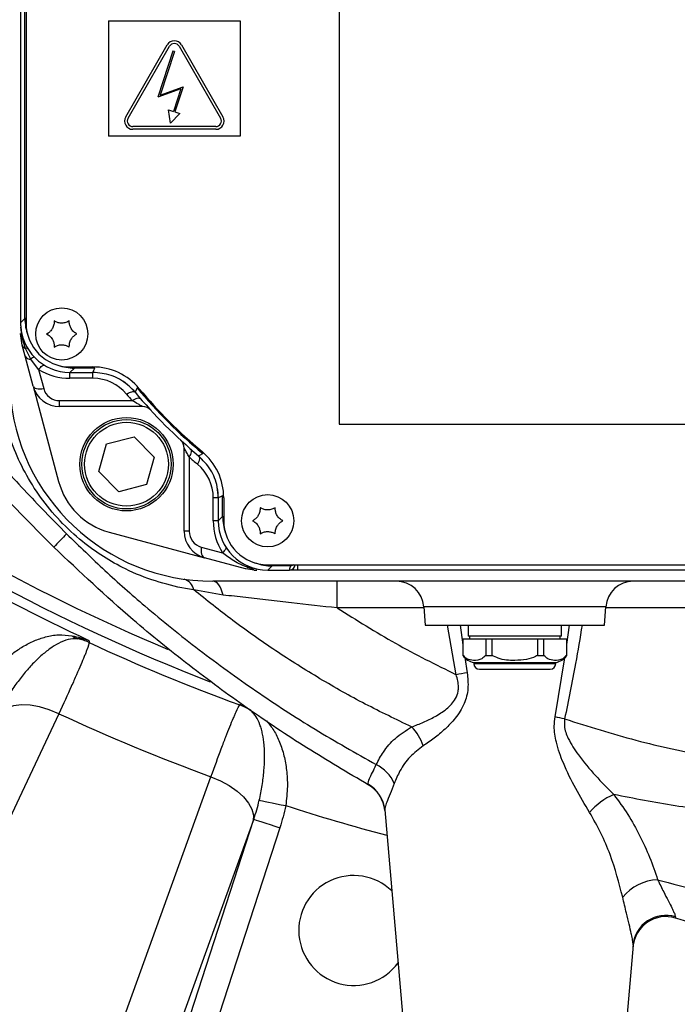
# Model space of a CAD drawing. Extents: x 0 to 16820, y 0 to 11880.
# Tile 16 of 78: x 7631 to 7751, y 6125 to 6304. Entities that reach past the tile are written whole.
import ezdxf

# ---------------------------------------------------------------- set-up
doc = ezdxf.new("R2010")
doc.units = 0
doc.header["$LTSCALE"] = 20
doc.layers.get('0').update_dxf_attribs({"linetype": 'CONTINUOUS'})
doc.styles.add('SLDTEXTSTYLE0', font='TXT', dxfattribs={"width": 0.605})
doc.dimstyles.new('SLDDIMSTYLE1', dxfattribs={"dimtxt": 100, "dimasz": 100, "dimexe": 0, "dimexo": 0.0625, "dimgap": 25, "dimtad": 1, "dimdec": 4, "dimlfac": 20, "dimzin": 12, "dimtxsty": 'SLDTEXTSTYLE0', "dimsah": 1, "dimcen": 0.09, "dimadec": 1, "dimazin": 3, "dimtfac": 1, "dimtofl": 0, "dimtmove": 0, "dimatfit": 3, "dimtolj": 1, "dimtzin": 12})

# ---------------------------------------------------------------- blocks, each defined once
blk = doc.blocks.new('_D_3')
at = {"color": 7, "linetype": 'CONTINUOUS'}
for p, q in [((7831.16, 6507.87), (11819.08, 6507.87)), ((4317.75, 5895.41), (3824.45, 5808.43))]:
    blk.add_line(p, q, dxfattribs=at)
blk.add_arc((7791.16, 6507.87), 3997.91, 190, 0, dxfattribs=at)
for points in [[(11789.08, 6507.87), (11772.83, 6408.07), (11802.82, 6407.69)], [(3853.99, 5813.64), (3857.85, 5712.6), (3887.32, 5718.17)]]:
    blk.add_solid(points, dxfattribs=at)
at = {"color": 7, "linetype": 'CONTINUOUS', "insert": (7986.83, 2641.21), "char_height": 100, "attachment_point": 1, "rotation": 5, "style": 'SLDTEXTSTYLE0'}
blk.add_mtext('170°', dxfattribs=at)

msp = doc.modelspace()

# ---------------------------------------------------------------- linework, layer by layer
at = {"color": 7, "linetype": 'CONTINUOUS'}
for p, q in [((7631.1647271, 6338.6970109), (7631.1647271, 6248.6942804)), ((7632.1647291, 6338.69564), (7632.1647291, 6248.6956513)), ((7689.1647254, 6336.2660951), (7689.1647254, 6230.2661038)), ((7647.1647297, 6303.6956436), (7671.1647262, 6303.6956436)), ((7647.1647297, 6303.6956436), (7647.1647297, 6282.6956308)), ((7671.1647262, 6303.6956436), (7671.1647262, 6282.6956308)), ((7650.3034358, 6286.1935443), (7657.8655069, 6299.2914266)), ((7650.7364486, 6285.9435326), (7658.2985197, 6299.0414298)), ((7660.0305711, 6299.0414298), (7667.5926496, 6285.9435326)), ((7660.4635839, 6299.2914266), (7668.0256625, 6286.1935443)), ((7658.9001839, 6298.1663144), (7656.1394756, 6289.779777)), ((7659.1851388, 6298.0725116), (7656.577078, 6290.1496834)), ((7659.1851388, 6298.0725116), (7658.9001839, 6298.1663144)), ((7656.577078, 6290.1496834), (7660.7727979, 6291.6585303)), ((7660.7727979, 6291.6585303), (7659.2769747, 6287.1144957)), ((7660.3351955, 6291.2886238), (7656.1394756, 6289.779777)), ((7660.3351955, 6291.2886238), (7658.9918708, 6287.2078514)), ((7658.1203763, 6287.4932385), (7658.9918708, 6287.2078514)), ((7658.451957, 6285.0770301), (7658.1203763, 6287.4932385)), ((7658.451957, 6285.0770301), (7660.1484691, 6286.8291235)), ((7659.2769747, 6287.1144957), (7660.1484691, 6286.8291235)), ((7671.1647262, 6282.6956308), (7647.1647297, 6282.6956308)), ((7666.7266239, 6284.443537), (7651.6024743, 6284.443537)), ((7666.7266239, 6283.9435435), (7651.6024743, 6283.9435435)), ((7631.1647271, 6248.3032143), (7631.1889713, 6247.9088402)), ((7631.1889713, 6247.9088402), (7631.2629406, 6247.3696864)), ((7631.437314, 6244.6782983), (7631.1647271, 6246.7488444)), ((7631.9861983, 6242.6298654), (7631.437314, 6244.6782983)), ((7633.4435766, 6237.1908522), (7631.9861983, 6242.6298654)), ((7640.1633595, 6239.695648), (7644.3279509, 6239.695648)), ((7640.1647304, 6240.6956351), (7644.3272357, 6240.6956351)), ((7633.4435766, 6237.1908522), (7638.0977904, 6219.8210752)), ((7653.3869182, 6233.4849632), (7638.2732068, 6233.4849632)), ((7689.1647254, 6230.2661038), (7769.1647236, 6230.2661038)), ((7646.8073701, 6226.6865468), (7651.8363779, 6227.9938555)), ((7651.8363779, 6227.9938555), (7655.4830496, 6224.2922879)), ((7645.425034, 6221.6776407), (7646.8073701, 6226.6865468)), ((7660.9540408, 6210.8041144), (7660.9540408, 6225.9178257)), ((7655.4830496, 6224.2922879), (7654.1007136, 6219.2833817)), ((7649.0717058, 6217.9760433), (7645.425034, 6221.6776407)), ((7654.1007136, 6219.2833817), (7649.0717058, 6217.9760433)), ((7667.1647255, 6216.8588734), (7667.1647255, 6212.6942671)), ((7668.1647201, 6216.8581581), (7668.1647201, 6212.695638)), ((7647.2901826, 6210.6286979), (7664.6599446, 6205.974499)), ((7672.1473907, 6203.9682365), (7664.6599446, 6205.974499)), ((7673.5082095, 6203.8617528), (7673.6993094, 6203.7124729)), ((7676.1647214, 6204.6956516), (7766.1647231, 6204.6956516)), ((7681.1472674, 6204.6956516), (7681.1469694, 6204.6783364)), ((7681.6647251, 6203.6956346), (7681.6647251, 6204.6956516)), ((7673.6993094, 6203.7124729), (7674.2179443, 6203.6956346)), ((7676.1633505, 6203.6956346), (7680.1471164, 6203.6956346)), ((7681.6647251, 6203.6956346), (7680.1471164, 6203.6956346)), ((7760.6647232, 6203.6956346), (7681.6647251, 6203.6956346)), ((7776.1647238, 6201.6956306), (7666.1647235, 6201.6956306)), ((7704.5809229, 6197.0444119), (7704.8150872, 6193.6956442)), ((7737.5143592, 6193.6956442), (7737.7485273, 6197.0444119)), ((7704.8150872, 6193.6956442), (7737.5143592, 6193.6956442)), ((7712.6647209, 6193.6956442), (7712.6647209, 6191.6956401)), ((7729.6647218, 6191.6956401), (7729.6647218, 6193.6956442)), ((7729.6647218, 6191.6956401), (7712.6647209, 6191.6956401)), ((7712.9147251, 6191.6956401), (7712.9147251, 6191.1956466)), ((7729.414725, 6191.1956466), (7729.414725, 6191.6956401)), ((7711.7147272, 6191.1956466), (7711.7147272, 6188.1956256)), ((7711.7147272, 6191.1956466), (7711.7387776, 6191.1956466)), ((7711.7387776, 6188.1956256), (7711.7387776, 6191.1956466)), ((7711.7387776, 6191.1956466), (7715.8682396, 6191.1956466)), ((7715.8682396, 6191.1956466), (7715.8682396, 6188.1956256)), ((7715.8682396, 6191.1956466), (7717.0352538, 6191.1956466)), ((7717.0352538, 6188.1956256), (7717.0352538, 6191.1956466)), ((7717.0352538, 6191.1956466), (7725.2941926, 6191.1956466)), ((7725.2941926, 6191.1956466), (7725.2941926, 6188.1956256)), ((7725.2941926, 6191.1956466), (7726.4612068, 6191.1956466)), ((7726.4612068, 6188.1956256), (7726.4612068, 6191.1956466)), ((7726.4612068, 6191.1956466), (7730.5906725, 6191.1956466)), ((7730.5906725, 6191.1956466), (7730.5906725, 6188.1956256)), ((7730.5906725, 6191.1956466), (7730.614723, 6191.1956466)), ((7730.614723, 6188.1956256), (7730.614723, 6191.1956466)), ((7711.7147272, 6188.1956256), (7711.7387776, 6188.1956256)), ((7715.8682396, 6188.1956256), (7717.0352538, 6188.1956256)), ((7725.2941926, 6188.1956256), (7726.4612068, 6188.1956256)), ((7730.5906725, 6188.1956256), (7730.614723, 6188.1956256)), ((7713.7147238, 6186.8956483), (7713.7147238, 6186.6956449)), ((7713.7147238, 6186.8956483), (7721.1647232, 6186.8956483)), ((7721.1647232, 6186.8956483), (7728.6147227, 6186.8956483)), ((7728.6147227, 6186.6956449), (7728.6147227, 6186.8956483)), ((7714.7147258, 6185.695628), (7721.1647232, 6185.695628)), ((7721.1647232, 6185.695628), (7727.6147206, 6185.695628)), ((7697.4731063, 6160.0670314), (7700.7272814, 6122.8716469)), ((7742.7044747, 6135.4710555), (7741.602165, 6122.8716469))]:
    msp.add_line(p, q, dxfattribs=at)
at = {"color": 8, "linetype": 'CONTINUOUS'}
for p, q in [((7631.9590782, 6249.4886315), (7631.9590782, 6337.9026449)), ((7631.1647271, 6248.6942804), (7631.9590782, 6249.4886315)), ((7632.1647291, 6249.4886315), (7631.9590782, 6249.4886315)), ((7631.4463143, 6245.9849811), (7631.1889713, 6247.9088402)), ((7632.078064, 6244.0710163), (7631.4463143, 6245.9849811)), ((7633.0553417, 6242.1319282), (7632.078064, 6244.0710163)), ((7634.4511782, 6240.2268744), (7633.0553417, 6242.1319282)), ((7634.4511782, 6240.2268744), (7635.3754227, 6236.7775238)), ((7640.9577106, 6240.4899991), (7640.1633595, 6239.695648)), ((7640.1647304, 6238.6266089), (7640.1647304, 6239.695648)), ((7640.9577106, 6240.6956351), (7640.9577106, 6240.4899991)), ((7644.7010313, 6240.4899991), (7640.9577106, 6240.4899991)), ((7644.3272357, 6238.6266089), (7644.3272357, 6239.695648)), ((7644.7010313, 6240.4899991), (7644.7010313, 6240.6892872)), ((7644.3272357, 6238.6266089), (7640.1647304, 6238.6266089)), ((7638.2732068, 6234.5539725), (7651.4849042, 6234.5539725)), ((7638.2732068, 6233.4849632), (7638.2732068, 6234.5539725)), ((7661.8580048, 6224.3017948), (7661.8580048, 6210.8041144)), ((7666.2607689, 6212.695638), (7666.2607689, 6216.8581581)), ((7667.1647255, 6216.8581581), (7666.2607689, 6216.8581581)), ((7667.9590841, 6217.2319389), (7668.1583722, 6217.2319389)), ((7667.9590841, 6213.4886182), (7667.9590841, 6217.2319389)), ((7667.1647255, 6212.6942671), (7667.9590841, 6213.4886182)), ((7667.9590841, 6213.4886182), (7668.1647201, 6213.4886182)), ((7667.1647255, 6212.695638), (7666.2607689, 6212.695638)), ((7661.8580048, 6210.8041144), (7660.9540408, 6210.8041144)), ((7664.0815412, 6207.9063452), (7667.926227, 6206.8761683)), ((7676.9577091, 6204.4899857), (7676.1633505, 6203.6956346)), ((7676.9577091, 6204.4899857), (7676.9577091, 6204.6956516)), ((7680.311871, 6204.4899857), (7676.9577091, 6204.4899857)), ((7680.311871, 6204.4899857), (7680.311871, 6204.6956516)), ((7680.1471164, 6203.6956346), (7680.1477273, 6203.7306822)), ((7668.0521791, 6199.178735), (7662.6876121, 6200.1414693)), ((7704.5961593, 6196.8264377), (7688.8475169, 6196.8264377)), ((7737.7485273, 6197.0444119), (7704.5809229, 6197.0444119)), ((7776.1647238, 6196.8264377), (7737.7332834, 6196.8264377)), ((7710.4865287, 6184.6773422), (7708.9159687, 6193.6956442)), ((7711.1981859, 6193.6956442), (7711.7147272, 6190.1157594)), ((7730.614723, 6190.149585), (7731.1288615, 6193.6956442)), ((7712.0652248, 6187.8135896), (7712.4902208, 6185.0433445)), ((7728.4946119, 6176.9985354), (7730.247469, 6187.7513922)), ((7713.7147238, 6186.6956449), (7721.1647232, 6186.6956449)), ((7721.1647232, 6186.6956449), (7728.6147227, 6186.6956449)), ((7694.4781666, 6164.642582), (7694.447731, 6164.7383964)), ((7673.5164051, 6158.073107), (7653.7581955, 6103.3800042)), ((7656.1536168, 6104.6014524), (7673.6257349, 6158.375094)), ((7678.3744966, 6156.8321085), (7660.9023784, 6103.0584967)), ((7750.4063596, 6140.6113005), (7750.4288008, 6140.3807199))]:
    msp.add_line(p, q, dxfattribs=at)
at = {"color": 8, "linetype": 'CONTINUOUS', "flags": 128}
for points in [[(7634.4511782, 6240.2268744), (7634.6150165, 6240.4282189), (7634.7754126, 6240.6057215), (7634.928969, 6240.755657), (7635.0724821, 6240.8748663), (7635.202912, 6240.9608162), (7635.3175317, 6241.0117483), (7635.4138975, 6241.0265601), (7635.4777639, 6241.0115397)], [(7644.3279509, 6239.695648), (7644.5166146, 6240.0978303), (7644.7010313, 6240.4899991)], [(7633.4435766, 6237.1908522), (7633.5174863, 6237.0416022), (7633.6522673, 6236.914227), (7633.8434939, 6236.8128395), (7634.0849225, 6236.7408073), (7634.3686258, 6236.7004848), (7634.6853201, 6236.6931832), (7635.0246345, 6236.719141), (7635.3754227, 6236.7775238)], [(7650.4742329, 6235.7466317), (7650.7283871, 6235.9007693), (7650.9761636, 6236.0276974), (7651.2113486, 6236.1242271), (7651.4280562, 6236.1879444), (7651.6208326, 6236.2172103), (7651.7848496, 6236.2113691), (7651.9159948, 6236.1704803), (7652.0109748, 6236.0956467)], [(7652.4075692, 6236.8616557), (7652.2371744, 6236.5336216), (7652.0105724, 6236.0961235)], [(7652.4075692, 6236.8616557), (7652.4161075, 6236.8687189), (7652.438802, 6236.8874944), (7652.4748181, 6236.9172371), (7652.52277, 6236.956904), (7652.561677, 6236.9890607)], [(7651.4849042, 6234.5539725), (7651.7346774, 6234.7110904), (7651.9782518, 6234.8412073), (7652.2095774, 6234.9410451), (7652.4229025, 6235.0081599), (7652.612937, 6235.0408829), (7652.7749573, 6235.0384093), (7652.904955, 6235.0007689), (7652.9996817, 6234.9289155)], [(7662.07507, 6225.8103586), (7662.1603494, 6225.7061994), (7662.2140979, 6225.5703605), (7662.2350787, 6225.4059112), (7662.2228299, 6225.2165473), (7662.1776198, 6225.0065601), (7662.1004616, 6224.7806585), (7661.9931285, 6224.5439685), (7661.8580048, 6224.3017948)], [(7663.5647242, 6224.5418823), (7663.6543696, 6224.4373954), (7663.7126331, 6224.3000365), (7663.7381439, 6224.1330242), (7663.7303506, 6223.9401138), (7663.6894022, 6223.7258053), (7663.6162524, 6223.4949565), (7663.512585, 6223.2529021), (7663.3807694, 6223.0051554)], [(7663.5652159, 6224.5414949), (7663.9016544, 6224.7156895), (7664.3307482, 6224.9384916)], [(7664.3307482, 6224.9384916), (7664.3378113, 6224.9470151), (7664.3565719, 6224.9697244), (7664.3863295, 6225.0057257), (7664.4259815, 6225.0536776), (7664.4581382, 6225.0925994)], [(7667.9590841, 6217.2319389), (7667.5669153, 6217.0475221), (7667.1647255, 6216.8588734)], [(7664.0815412, 6207.9063452), (7664.0339916, 6207.5597143), (7664.0228008, 6207.2241104), (7664.0483265, 6206.9102025), (7664.109764, 6206.6279745), (7664.2051612, 6206.3863969), (7664.3314784, 6206.1931289), (7664.4846921, 6206.0543692), (7664.6599446, 6205.974499)], [(7668.5359304, 6207.91919), (7668.5586696, 6207.8491843), (7668.5580959, 6207.7461875), (7668.5256709, 6207.627157), (7668.4619834, 6207.4942982), (7668.3682029, 6207.3500252), (7668.246073, 6207.1969903), (7668.0978362, 6207.0380843), (7667.926227, 6206.8761683)], [(7668.0521791, 6199.178735), (7667.8944279, 6199.7259057), (7667.7068596, 6200.2208329), (7667.492715, 6200.6549633), (7667.2556748, 6201.0208762), (7666.9998293, 6201.3122237), (7666.7295893, 6201.523999), (7666.4496114, 6201.6525364), (7666.1647235, 6201.6956306)], [(7688.8475169, 6196.8264377), (7688.8475169, 6197.7830923), (7688.8475169, 6198.6993051), (7688.8475095, 6199.5411015), (7688.8475095, 6200.2771294), (7688.8475095, 6200.8800304), (7688.8475095, 6201.3274527), (7688.847502, 6201.6027367), (7688.847502, 6201.6956306)], [(7643.6195944, 6190.9104681), (7643.6285947, 6190.7739139), (7643.6440771, 6190.5392504)], [(7638.1234204, 6177.5852239), (7636.3883142, 6178.2936848), (7634.6362059, 6178.8079536), (7632.9290693, 6179.1099108), (7631.3272541, 6179.1888273), (7629.8874144, 6179.0419317), (7628.6604677, 6178.6744094), (7627.6898061, 6178.0992544), (7627.0097469, 6177.3368216)], [(7671.0896914, 6179.1709161), (7671.2665682, 6179.3258882), (7671.3694905, 6179.41607)], [(7638.1234204, 6177.5852239), (7630.904374, 6162.1977485), (7606.9735413, 6111.1903882)], [(7640.9115617, 6097.1328116), (7646.6872518, 6113.1180919), (7665.8335005, 6166.1073363)], [(7665.8335005, 6166.1073363), (7667.5613572, 6165.3813815), (7669.1639398, 6164.5061171), (7670.5845793, 6163.5124779), (7671.7730363, 6162.4356306), (7672.6872821, 6161.3136328), (7673.2949887, 6160.1861811), (7673.5746537, 6159.0931213), (7673.5164051, 6158.073107)], [(7674.6280913, 6161.8210173), (7674.8515715, 6161.7758966), (7675.2140422, 6161.7027021), (7675.7045587, 6161.6036392), (7676.3082941, 6161.4817477), (7677.0070021, 6161.3406635), (7677.7795752, 6161.1846483), (7678.6026632, 6161.0184408), (7679.451396, 6160.8470774)], [(7673.6257349, 6158.375094), (7673.7579678, 6158.332119), (7674.0560208, 6158.2352913), (7674.5091801, 6158.088038), (7675.1011808, 6157.8956938), (7675.8107443, 6157.665143), (7676.6123896, 6157.4046707), (7677.4773349, 6157.1236348), (7678.3744966, 6156.8321085)]]:
    msp.add_lwpolyline(points, dxfattribs=at)
at = {"color": 7, "linetype": 'CONTINUOUS'}
for centre, radius in [((7638.6647235, 6246.6956374), 4.75), ((7650.4540454, 6222.9849593), 8.5), ((7650.4540454, 6222.9849593), 8.135), ((7676.1647235, 6212.6956374), 4.75)]:
    msp.add_circle(centre, radius, dxfattribs=at)
at = {"color": 8, "linetype": 'CONTINUOUS'}
msp.add_circle((7650.4540454, 6222.9849593), 7.635, dxfattribs=at)
at = {"color": 7, "linetype": 'CONTINUOUS'}
for centre, radius, start, end in [((7791.1647235, 6507.8716374), 3487, 190, 170), ((7791.1647235, 6507.8716374), 1348, 190, 170), ((7659.164551, 6298.54143), 1.5, 30, 150), ((7659.164551, 6298.54143), 1, 30, 150), ((7651.6024791, 6285.4435373), 1.5, 150, 270), ((7651.6024791, 6285.4435373), 1, 150, 270), ((7666.7266229, 6285.4435373), 1.5, 270, 30), ((7666.7266229, 6285.4435373), 1, 270, 30), ((7640.1647235, 6248.6956374), 8, 180, 270), ((7644.3272327, 6229.6956374), 11, 39.7918195, 90), ((7644.3272327, 6229.6956374), 10, 39.791819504, 56.772624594), ((7666.1647235, 6238.6956374), 37, 183.5, 270), ((7638.2731998, 6238.4849593), 5, 195, 270), ((7721.1647235, 6293.6956374), 90, 219.791410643, 230.208589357), ((7721.1647235, 6293.6956374), 89, 219.7918195, 230.2081805), ((7653.3869135, 6231.4849593), 2, 42.547641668, 90), ((7658.9540454, 6225.9178274), 2, 360, 47.452358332), ((7657.1647235, 6216.8581465), 11, 0, 50.2081805), ((7650.6548234, 6223.1857373), 13, 195, 255), ((7657.1647235, 6216.8581465), 10, 359.999999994, 10.588210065), ((7676.1647235, 6212.6956374), 8, 180, 270), ((7665.9540454, 6210.8041137), 5, 180, 255), ((7699.5930995, 6196.6956374), 5, 4, 90), ((7742.7363475, 6196.6956374), 5, 90, 176), ((7714.2149271, 6189.8536429), 3, 213.55027599, 260.401988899), ((7728.1145199, 6189.8536429), 3, 279.598011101, 326.44972401), ((7714.7147235, 6186.6956374), 1, 180, 270), ((7727.6147235, 6186.6956374), 1, 270, 0), ((7691.5058731, 6159.4305235), 6, 5, 60.305054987), ((7691.8249112, 6138.1341919), 10, 46.076988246, 323.923011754), ((7748.6554518, 6134.6487744), 6, 72.808979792, 175)]:
    msp.add_arc(centre, radius, start, end, dxfattribs=at)
at = {"color": 8, "linetype": 'CONTINUOUS'}
for centre, radius, start, end in [((7791.1647235, 6507.8716374), 345.2830534, 219.773469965, 247.32501731), ((7791.1647235, 6507.8716374), 347.8864393, 219.619650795, 248.858234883), ((7632.3885423, 6246.7661531), 1.2239376, 180.810292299, 219.661075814), ((7631.4052398, 6245.7389132), 0.2494725, 29.85163955, 80.523359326), ((7632.3413312, 6244.9904647), 0.9563969, 199.050320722, 254.021902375), ((7632.2188278, 6243.6653115), 0.4294309, 51.848510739, 109.134794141), ((7632.8870173, 6243.1672829), 1.0489483, 210.819780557, 279.234159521), ((7634.0500607, 6241.194617), 1.3667546, 107.554580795, 136.701967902), ((7640.1647235, 6249.6266181), 11, 238.707071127, 270), ((7644.3272327, 6230.6266181), 8, 39.7918195, 90), ((7638.2731998, 6237.5539786), 3, 195, 270), ((7721.1647235, 6293.6956374), 89.2056422, 219.57679247, 230.42320753), ((7721.1647235, 6294.6266181), 92, 219.7918195, 220.765409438), ((7722.2607665, 6293.6956374), 92, 228.962580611, 230.2081805), ((7658.2607665, 6216.8581465), 8, 0, 50.2081805), ((7791.1647235, 6507.8716374), 349.6197189, 234.961933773, 245.038066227), ((7677.2607665, 6212.6956374), 11, 180, 211.940861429), ((7686.6664442, 6163.5343951), 66.4089764, 135.197925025, 138.114888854), ((7664.8580024, 6210.8041137), 3, 180, 255), ((7682.1474208, 6203.6957897), 2, 156.602819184, 179), ((7680.1477885, 6204.7306202), 0.9999381, 269.996490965, 358.995244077), ((7660.2587891, 6199.692911), 2.4698958, 10.463562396, 73.884126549), ((7642.4643914, 6194.2456224), 3.1478367, 231.8658008, 252.895662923), ((7639.456532, 6181.4288571), 10.0267044, 65.314368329, 78.015353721), ((7791.1647235, 6507.8716374), 349.9459683, 245.067349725, 249.932650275), ((7751.1216079, 5967.8868676), 220.5659074, 100.087194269, 100.616301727), ((7667.6086965, 6169.7681217), 10.0264584, 56.983653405, 69.685016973), ((7791.1647235, 6507.8716374), 364.0202733, 245.138910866, 249.861089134), ((7683.1984041, 5957.2811153), 224.3378951, 77.897057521, 78.351289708), ((7696.0592334, 6168.9269299), 8.8903507, 18.380905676, 44.660560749), ((7692.9295234, 6162.2109671), 6.8054402, 22.988540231, 63.781878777), ((7691.5440856, 6159.5425082), 5.952177, 5.055629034, 60.80200317), ((7744.0987515, 6151.5738236), 12.3143624, 113.503399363, 139.184532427), ((7791.1647235, 6507.8716374), 364.5626394, 252.155717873, 255.173760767), ((7747.5848095, 6138.6398316), 8.7388768, 92.695878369, 140.743042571), ((7748.6540425, 6134.8967032), 5.9772266, 72.952429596, 174.485934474)]:
    msp.add_arc(centre, radius, start, end, dxfattribs=at)
at = {"color": 7, "linetype": 'CONTINUOUS'}
for centre, major_axis, ratio, start_param, end_param in [((7640.1660945, 6248.6970083), (-6.3658997, -6.3658997), 0.9996954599, 5.497939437, 7.0684311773), ((7676.1660945, 6212.6970083), (-6.3658997, -6.3658997), 0.9996954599, 5.497939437, 7.0684311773), ((7680.1471188, 6204.6957897), (-0.0174551, -1), 0.9998476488, 0.017450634, 1.5707963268)]:
    msp.add_ellipse(centre, major_axis=major_axis, ratio=ratio, start_param=start_param, end_param=end_param, dxfattribs=at)
at = {"color": 8, "linetype": 'CONTINUOUS'}
for centre, start_param, end_param in [((7640.9602999, 6249.4912138), 2.3563467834, 2.6985475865), ((7640.9602999, 6249.4912138), 3.5846377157, 3.9268385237), ((7676.9602999, 6213.4912138), 2.3563467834, 2.6985474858), ((7676.9602999, 6213.4912138), 3.5846378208, 3.9268385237)]:
    msp.add_ellipse(centre, major_axis=(6.3656843, 6.3656843), ratio=0.9997292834, start_param=start_param, end_param=end_param, dxfattribs=at)
for points, knots in [([(7586.1344461, 6279.9570954), (7589.9215549, 6273.7588508), (7597.5085172, 6261.3415026), (7608.1376352, 6246.5040512), (7617.1905443, 6234.9730244), (7624.3351995, 6226.5060772), (7631.7574655, 6218.2562681), (7636.9500022, 6212.9721829), (7639.5462726, 6210.3301382)], [0, 0, 0, 0, 0.2475987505, 0.4960307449, 0.621728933, 0.7474262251, 0.8737130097, 1, 1, 1, 1]), ([(7662.6876121, 6200.1414693), (7662.1847525, 6200.216851), (7659.8933757, 6200.5603423), (7655.7356596, 6201.595297), (7650.6974837, 6203.5954436), (7646.2261667, 6206.0971812), (7642.166872, 6208.9945101), (7638.2550111, 6212.6293865), (7634.71231, 6216.904724), (7631.8595853, 6221.4876082), (7629.5055862, 6226.6300415), (7627.7889664, 6232.2982478), (7627.3759069, 6236.3161885), (7627.1692638, 6238.3262611)], [0, 0, 0, 0, 0.0299354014, 0.1364064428, 0.2427252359, 0.3220941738, 0.4014118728, 0.4938355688, 0.5862859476, 0.6774317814, 0.7686792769, 0.8842761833, 1, 1, 1, 1]), ([(7653.3869182, 6233.4849632), (7653.3819045, 6233.4876959), (7653.3673692, 6233.4956184), (7653.2565036, 6233.5560903), (7653.0215217, 6233.6849851), (7652.4815698, 6233.9826339), (7651.8770155, 6234.3291947), (7651.4849042, 6234.5539725)], [0, 0, 0, 0, 0.0777131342, 0.2253031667, 0.2685340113, 0.5255742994, 1, 1, 1, 1]), ([(7661.8580048, 6224.3017948), (7661.7876381, 6224.4247624), (7661.5622052, 6224.8187122), (7661.2619955, 6225.3559788), (7661.0391811, 6225.761678), (7660.9620172, 6225.9032156), (7660.9561571, 6225.9139492), (7660.9540408, 6225.9178257)], [0, 0, 0, 0, 0.1707579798, 0.5470552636, 0.7859337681, 0.9226894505, 1, 1, 1, 1]), ([(7639.5462726, 6210.3301382), (7641.8572872, 6208.0781186), (7646.4829886, 6203.5705007), (7654.514314, 6196.494367), (7663.6296067, 6189.1264268), (7673.9812044, 6181.636918), (7684.7219542, 6174.6251885), (7692.1980472, 6170.4192335), (7695.9360962, 6168.3162546)], [0, 0, 0, 0, 0.1371865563, 0.2745911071, 0.45496391, 0.6353371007, 0.8176684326, 1, 1, 1, 1]), ([(7673.5082095, 6203.8617528), (7673.21407, 6203.9573477), (7672.041323, 6204.3384891), (7670.0174644, 6205.2521453), (7668.5938684, 6206.3576882), (7667.926227, 6206.8761683)], [0, 0, 0, 0, 0.1509403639, 0.6018059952, 1, 1, 1, 1]), ([(7702.382793, 6175.1760042), (7699.5505478, 6176.534498), (7693.8782501, 6179.2552305), (7685.6232063, 6183.9023375), (7677.5754275, 6188.9750184), (7669.8882679, 6194.3671584), (7665.0454126, 6198.2507146), (7662.6876121, 6200.1414693)], [0, 0, 0, 0, 0.2004039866, 0.4013603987, 0.6040007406, 0.8072031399, 1, 1, 1, 1]), ([(7688.8475169, 6196.8264377), (7686.0605028, 6197.1388225), (7681.8596682, 6197.6096764), (7676.3015315, 6198.2409957), (7672.1114076, 6198.7177231), (7669.414043, 6199.0240664), (7668.0521791, 6199.178735)], [0, 0, 0, 0, 0.39398782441, 0.59385334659, 0.79494189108, 1, 1, 1, 1]), ([(7688.8475169, 6196.8264377), (7692.3460007, 6194.6277025), (7699.3582026, 6190.2206573), (7706.7717179, 6186.5277882), (7710.4865287, 6184.6773422)], [0, 0, 0, 0, 0.4989137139, 1, 1, 1, 1]), ([(7733.4202056, 6193.6956442), (7733.0310623, 6191.3648806), (7732.0780999, 6185.6571374), (7730.9201538, 6179.9871655), (7730.2350563, 6176.6325331)], [0, 0, 0, 0, 0.4083511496, 1, 1, 1, 1]), ([(7624.7745429, 6183.4949649), (7625.2620863, 6184.1293918), (7626.253694, 6185.4197441), (7627.9499477, 6187.1104271), (7629.742112, 6188.5987093), (7631.6480035, 6189.8715022), (7633.6472138, 6190.8978937), (7635.8191874, 6191.6460405), (7638.0840051, 6192.0495283), (7639.7014254, 6191.8637358), (7640.5205851, 6191.7696393)], [0, 0, 0, 0, 0.1079712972, 0.2196013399, 0.3302501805, 0.4436243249, 0.5685253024, 0.6962185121, 0.846146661, 1, 1, 1, 1]), ([(7640.5205851, 6191.7696393), (7641.5659186, 6191.5271286), (7642.6172294, 6191.2832311), (7643.6139276, 6190.9125755), (7643.6195944, 6190.9104681)], [0, 0, 0, 0, 0.9943144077, 1, 1, 1, 1]), ([(7641.5385728, 6191.2370122), (7640.9692427, 6191.2160176), (7639.8150937, 6191.1734574), (7638.1789439, 6190.4808358), (7636.5176345, 6189.4606165), (7634.9355447, 6188.1874317), (7633.3571833, 6186.6618131), (7631.8269096, 6184.9351017), (7630.30148, 6182.9765337), (7629.353244, 6181.5130076), (7628.8738226, 6180.7730592)], [0, 0, 0, 0, 0.1405840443, 0.28499270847, 0.40894438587, 0.5353542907, 0.64948116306, 0.76579962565, 0.8815899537, 1, 1, 1, 1]), ([(7643.6440808, 6190.5392553), (7643.6256387, 6190.3229407), (7643.4877799, 6189.8699007), (7643.1716313, 6189.0181581), (7643.1011177, 6188.8333547), (7642.9452865, 6188.4343656), (7642.8597196, 6188.2195668), (7642.5819936, 6187.5342798), (7642.370411, 6187.0267277), (7641.8961845, 6185.9136977), (7641.6335355, 6185.30821), (7641.2010298, 6184.3261061), (7641.0504233, 6183.9863959), (7640.7360977, 6183.2818438), (7640.571874, 6182.9158881), (7639.7249995, 6181.0391109), (7638.9655652, 6179.3876924), (7638.1234214, 6177.5852174)], [0, 0, 0, 0, 0.25, 0.25, 0.3125, 0.3125, 0.375, 0.375, 0.5, 0.5, 0.625, 0.625, 0.6875, 0.6875, 0.75, 0.75, 1, 1, 1, 1]), ([(7643.6195944, 6190.9104681), (7643.6152887, 6190.9116618), (7642.9547681, 6191.0947777), (7642.244355, 6191.1661275), (7641.5385728, 6191.2370122)], [0, 0, 0, 0, 0.0065186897, 1, 1, 1, 1]), ([(7702.382793, 6175.1760042), (7703.0990196, 6175.4458028), (7704.4915555, 6175.9703633), (7706.6580691, 6177.031392), (7708.3950138, 6178.129815), (7709.6433014, 6179.27363), (7710.4433865, 6180.3315345), (7710.8443886, 6181.4360911), (7710.9789785, 6182.9277738), (7710.6993329, 6183.9212948), (7710.4865287, 6184.6773422)], [0, 0, 0, 0, 0.18375307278, 0.35726506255, 0.53414107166, 0.61925299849, 0.70702521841, 0.8017358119, 0.84912534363, 1, 1, 1, 1]), ([(7712.4902208, 6185.0433445), (7712.5917694, 6184.0805082), (7712.7937548, 6182.1653747), (7712.0361178, 6179.2318501), (7710.4334301, 6176.7672674), (7708.4744665, 6174.7304393), (7706.4574662, 6173.0597559), (7705.1502786, 6172.1737902), (7704.4960086, 6171.7303491)], [0, 0, 0, 0, 0.16078973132, 0.31981946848, 0.50109392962, 0.66708777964, 0.83337166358, 1, 1, 1, 1]), ([(7665.8334988, 6166.1073276), (7666.5125474, 6167.9773332), (7667.1399444, 6169.6728947), (7667.8617684, 6171.5822576), (7668.0029724, 6171.9534908), (7668.278953, 6172.6743354), (7668.4140824, 6173.0248537), (7668.8070254, 6174.036577), (7669.0507238, 6174.6537428), (7669.5028328, 6175.7773824), (7669.7112399, 6176.2838451), (7669.9972324, 6176.9600479), (7670.088116, 6177.1714994), (7670.2608291, 6177.5659991), (7670.3428656, 6177.7494882), (7670.7262305, 6178.5862771), (7670.9497754, 6179.0049148), (7671.0896911, 6179.1709113)], [0, 0, 0, 0, 0.25, 0.25, 0.3125, 0.3125, 0.375, 0.375, 0.5, 0.5, 0.625, 0.625, 0.6875, 0.6875, 0.75, 0.75, 1, 1, 1, 1]), ([(7674.6280937, 6161.8210086), (7674.8443767, 6162.741191), (7675.0218308, 6163.6490311), (7675.2357092, 6164.9918616), (7675.2984062, 6165.4379267), (7675.4055246, 6166.3146977), (7675.4499669, 6166.7449365), (7675.5575029, 6168.0121457), (7675.5950065, 6168.8257161), (7675.6021259, 6170.00074), (7675.596258, 6170.3848313), (7675.5677781, 6171.1377814), (7675.5451206, 6171.50576), (7675.4531275, 6172.5701386), (7675.3598355, 6173.2330071), (7675.1708407, 6174.1615919), (7675.0996121, 6174.4601275), (7674.9397066, 6175.0355665), (7674.8507002, 6175.3133319), (7674.5575949, 6176.1074375), (7674.3291484, 6176.5835203), (7673.9210097, 6177.2279064), (7673.7739381, 6177.4310618), (7673.4498323, 6177.8170273), (7673.273352, 6177.9996495), (7673.0718984, 6178.1754672)], [0, 0, 0, 0, 0.125, 0.125, 0.1875, 0.1875, 0.25, 0.25, 0.375, 0.375, 0.4375, 0.4375, 0.5, 0.5, 0.625, 0.625, 0.6875, 0.6875, 0.75, 0.75, 0.875, 0.875, 0.9375, 0.9375, 1, 1, 1, 1]), ([(7734.7790127, 6159.622798), (7733.9244245, 6161.0431788), (7732.2156719, 6163.8832359), (7730.0960394, 6168.1771546), (7728.7169256, 6172.0029387), (7728.2422647, 6174.8927428), (7728.4279459, 6176.4422197), (7728.4946119, 6176.9985354)], [0, 0, 0, 0, 0.2762262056, 0.5523154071, 0.7602640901, 0.9139265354, 1, 1, 1, 1]), ([(7675.9502937, 6176.2684977), (7676.4109957, 6175.7098856), (7677.3388362, 6174.5848567), (7678.3825539, 6172.4419793), (7679.1714205, 6170.0110594), (7679.6492744, 6167.2855958), (7679.8425074, 6164.2181657), (7679.5873744, 6162.0191094), (7679.451396, 6160.8470774)], [0, 0, 0, 0, 0.1610333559, 0.3243165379, 0.4918834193, 0.649694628, 0.8132976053, 1, 1, 1, 1]), ([(7695.9360962, 6168.3162546), (7696.3427367, 6169.0945268), (7697.2450322, 6170.8214367), (7699.2929103, 6173.2184926), (7701.3425142, 6174.5169637), (7702.382793, 6175.1760042)], [0, 0, 0, 0, 0.2877543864, 0.6384989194, 1, 1, 1, 1]), ([(7730.2350563, 6176.6325331), (7730.2035885, 6176.2086023), (7730.1121015, 6174.9761025), (7730.9919206, 6172.6627385), (7732.9584092, 6169.6443272), (7735.8443457, 6166.2425416), (7738.0678757, 6163.9973283), (7739.187741, 6162.8665424)], [0, 0, 0, 0, 0.0727271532, 0.2114406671, 0.4166465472, 0.7061981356, 1, 1, 1, 1]), ([(7730.2350563, 6176.6325331), (7734.5385744, 6175.2718077), (7743.1710118, 6172.5423253), (7756.5659866, 6169.7011901), (7767.9565994, 6168.1487169), (7777.2105579, 6167.4525443), (7787.628273, 6167.1605738), (7798.6033531, 6167.0069342), (7810.1395525, 6166.6826463), (7815.8886545, 6166.1725672), (7818.7652466, 6165.9173465)], [0, 0, 0, 0, 0.15107240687, 0.30303650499, 0.45784487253, 0.53569965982, 0.61368128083, 0.80677169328, 0.90331724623, 1, 1, 1, 1]), ([(7704.4960086, 6171.7303491), (7703.6528167, 6171.0870111), (7701.9356178, 6169.7768239), (7700.2589152, 6167.3836732), (7699.5234486, 6165.6460151), (7699.1944959, 6164.8688114)], [0, 0, 0, 0, 0.34778704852, 0.70828421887, 1, 1, 1, 1]), ([(7694.447731, 6164.7383964), (7694.4852071, 6165.0206958), (7694.5445523, 6165.467729), (7695.2307905, 6166.7990133), (7695.698772, 6167.805727), (7695.9360962, 6168.3162546)], [0, 0, 0, 0, 0.4578854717, 0.7250812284, 1, 1, 1, 1]), ([(7699.1944959, 6164.8688114), (7698.9399294, 6164.2077705), (7698.4225988, 6162.8644012), (7697.8569158, 6161.4868966), (7697.5123571, 6160.523624), (7697.4863022, 6160.2205353), (7697.4731063, 6160.0670314)], [0, 0, 0, 0, 0.27199714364, 0.5527533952, 0.77348501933, 1, 1, 1, 1]), ([(7812.1333023, 6159.4459212), (7807.4436259, 6159.3221619), (7798.0614206, 6159.0745681), (7784.9382927, 6158.9310854), (7772.7797825, 6158.8078628), (7761.545205, 6159.3729061), (7750.3177886, 6160.6729036), (7742.8977521, 6162.1353304), (7739.187741, 6162.8665424)], [0, 0, 0, 0, 0.1922100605, 0.3845370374, 0.5374246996, 0.6902427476, 0.8451216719, 1, 1, 1, 1]), ([(7739.187741, 6162.8665424), (7740.0652002, 6161.666337), (7741.8277097, 6159.2555428), (7743.9635675, 6155.4164484), (7745.79757, 6151.4488108), (7746.7141424, 6148.7316319), (7747.1737799, 6147.3690367)], [0, 0, 0, 0, 0.2452814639, 0.4926849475, 0.7455945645, 1, 1, 1, 1]), ([(7740.818159, 6144.1697872), (7740.1372903, 6146.7862215), (7739.1094316, 6150.736065), (7736.9189541, 6155.8777071), (7735.4941041, 6158.3713233), (7734.7790127, 6159.622798)], [0, 0, 0, 0, 0.494294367, 0.7462008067, 1, 1, 1, 1]), ([(7747.1737799, 6147.3690367), (7752.3702182, 6145.9678565), (7762.7813847, 6143.1605644), (7777.9738856, 6140.2235291), (7787.9637357, 6138.9010005), (7792.6001669, 6138.2871962)], [0, 0, 0, 0, 0.3481121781, 0.6974496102, 1, 1, 1, 1]), ([(7747.1737799, 6147.3690367), (7747.5472888, 6146.6054966), (7748.2129653, 6145.2446969), (7749.1032387, 6143.5417318), (7749.7423467, 6142.2975369), (7750.1736583, 6141.3846314), (7750.3733551, 6140.8643863), (7750.3979289, 6140.6759492), (7750.4063596, 6140.6113005)], [0, 0, 0, 0, 0.2432392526, 0.4335068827, 0.6275719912, 0.7729793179, 0.9221140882, 1, 1, 1, 1]), ([(7742.7044747, 6135.4710555), (7742.7009009, 6135.6639079), (7742.6936172, 6136.0569681), (7742.5306233, 6136.8874875), (7742.301361, 6137.931983), (7741.98344, 6139.2563598), (7741.4383879, 6141.4511841), (7741.041183, 6143.1922228), (7740.818159, 6144.1697872)], [0, 0, 0, 0, 0.15341555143, 0.31268245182, 0.36456786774, 0.55527523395, 0.75029442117, 1, 1, 1, 1])]:
    msp.add_open_spline(points, degree=3, knots=knots, dxfattribs=at)
at = {"color": 7, "linetype": 'CONTINUOUS'}
for points, knots in [([(7637.2259532, 6207.8716255), (7631.9215942, 6213.23137), (7621.2964967, 6223.9674096), (7606.459008, 6241.1982367), (7592.3712922, 6259.1869798), (7583.8168741, 6271.8469305), (7579.5332764, 6278.1863606)], [0, 0, 0, 0, 0.2481033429, 0.4969728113, 0.7481107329, 1, 1, 1, 1]), ([(7637.2897302, 6249.0772105), (7637.2860511, 6248.848208), (7637.2786349, 6248.3865955), (7637.0085133, 6247.700295), (7636.59257, 6247.1567862), (7636.209144, 6246.8529893), (7635.9784348, 6246.7296946), (7635.9147255, 6246.6956473)], [0, 0, 0, 0, 0.24693524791, 0.4977604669, 0.71043802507, 0.92003878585, 1, 1, 1, 1]), ([(7640.0397246, 6249.0772105), (7639.8395728, 6248.9658985), (7639.4360914, 6248.7415071), (7638.7067096, 6248.6323031), (7638.0280275, 6248.7207197), (7637.5732351, 6248.9009054), (7637.351083, 6249.0390566), (7637.2897302, 6249.0772105)], [0, 0, 0, 0, 0.2469170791, 0.4977546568, 0.7104275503, 0.920027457, 1, 1, 1, 1]), ([(7641.4147292, 6246.6956473), (7641.2182587, 6246.813331), (7640.8222104, 6247.0505596), (7640.3628725, 6247.6276037), (7640.1001585, 6248.2595883), (7640.0287881, 6248.743536), (7640.0373578, 6249.0049987), (7640.0397246, 6249.0772105)], [0, 0, 0, 0, 0.2469249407, 0.4977550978, 0.7104339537, 0.9200265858, 1, 1, 1, 1]), ([(7635.9147255, 6246.6956473), (7636.1111991, 6246.5779658), (7636.5072572, 6246.3407395), (7636.9665469, 6245.7636644), (7637.2292978, 6245.1316937), (7637.3006393, 6244.6477366), (7637.292091, 6244.3862659), (7637.2897302, 6244.3140543)], [0, 0, 0, 0, 0.2469237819, 0.4977573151, 0.7104261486, 0.9200270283, 1, 1, 1, 1]), ([(7640.0397246, 6244.3140543), (7640.0434046, 6244.5430569), (7640.0508227, 6245.0046781), (7640.3209386, 6245.6909829), (7640.7368586, 6246.2345218), (7641.1203121, 6246.5382653), (7641.3510155, 6246.6615888), (7641.4147292, 6246.6956473)], [0, 0, 0, 0, 0.2469331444, 0.4977653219, 0.710438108, 0.9200312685, 1, 1, 1, 1]), ([(7637.2897302, 6244.3140543), (7637.4898772, 6244.4253621), (7637.8933537, 6244.6497475), (7638.6227353, 6244.7590124), (7639.3014207, 6244.6705347), (7639.7562197, 6244.4903603), (7639.9783718, 6244.3522083), (7640.0397246, 6244.3140543)], [0, 0, 0, 0, 0.2469120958, 0.4977502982, 0.710428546, 0.920027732, 1, 1, 1, 1]), ([(7652.0105724, 6236.0961235), (7651.5497986, 6236.584197), (7650.3201568, 6237.886692), (7647.6929831, 6239.3592014), (7645.4496254, 6239.5834994), (7644.3279509, 6239.695648)], [0, 0, 0, 0, 0.2305594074, 0.6152812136, 1, 1, 1, 1]), ([(7667.1647255, 6216.8588734), (7667.1230383, 6217.5287899), (7667.0117898, 6219.3165582), (7665.9355292, 6222.129382), (7664.35532, 6223.7374576), (7663.5652159, 6224.5414949)], [0, 0, 0, 0, 0.2305590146, 0.6152797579, 1, 1, 1, 1]), ([(7674.7897242, 6215.0772012), (7674.7860431, 6214.8482089), (7674.7786225, 6214.3866), (7674.5085117, 6213.700299), (7674.0925827, 6213.1567678), (7673.7091351, 6212.8530217), (7673.4784382, 6212.7296965), (7673.414727, 6212.695638)], [0, 0, 0, 0, 0.2469268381, 0.4977618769, 0.7104385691, 0.9200322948, 1, 1, 1, 1]), ([(7677.5397261, 6215.0772012), (7677.3395755, 6214.9659062), (7676.9360883, 6214.7415446), (7676.2067103, 6214.6322678), (7675.5280328, 6214.7207619), (7675.0732254, 6214.9008937), (7674.8510767, 6215.0390464), (7674.7897242, 6215.0772012)], [0, 0, 0, 0, 0.2469115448, 0.497753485, 0.7104304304, 0.9200273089, 1, 1, 1, 1]), ([(7678.9147233, 6212.695638), (7678.7182533, 6212.8133203), (7678.3221997, 6213.0505499), (7677.8628986, 6213.6276187), (7677.6001588, 6214.2595909), (7677.52879, 6214.7435444), (7677.5373596, 6215.0049997), (7677.5397261, 6215.0772012)], [0, 0, 0, 0, 0.2469240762, 0.4977613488, 0.7104320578, 0.9200351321, 1, 1, 1, 1]), ([(7673.414727, 6212.695638), (7673.6111972, 6212.5779557), (7674.0072511, 6212.3407261), (7674.4665501, 6211.7636571), (7674.7292965, 6211.1316858), (7674.8006463, 6210.6477312), (7674.7920877, 6210.3862763), (7674.7897242, 6210.3140748)], [0, 0, 0, 0, 0.24692417, 0.4977615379, 0.7104323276, 0.9200351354, 1, 1, 1, 1]), ([(7677.5397261, 6210.3140748), (7677.5434079, 6210.5430668), (7677.5508298, 6211.0046744), (7677.82093, 6211.6909781), (7678.2368605, 6212.2345107), (7678.6203141, 6212.5382531), (7678.8510122, 6212.6615794), (7678.9147233, 6212.695638)], [0, 0, 0, 0, 0.2469266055, 0.4977605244, 0.7104370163, 0.9200323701, 1, 1, 1, 1]), ([(7674.7897242, 6210.3140748), (7674.9898748, 6210.4253697), (7675.393362, 6210.6497312), (7676.1227374, 6210.7590082), (7676.8014131, 6210.6705138), (7677.2562168, 6210.4903794), (7677.478371, 6210.3522294), (7677.5397261, 6210.3140748)], [0, 0, 0, 0, 0.2469116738, 0.4977537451, 0.7104283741, 0.9200253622, 1, 1, 1, 1]), ([(7694.4781666, 6164.642582), (7690.7353401, 6166.844382), (7683.2415012, 6171.2527976), (7672.3750345, 6178.5366418), (7661.808391, 6186.3226465), (7649.9064864, 6195.92629), (7641.9675816, 6203.4049094), (7637.2259532, 6207.8716255)], [0, 0, 0, 0, 0.1811035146, 0.3626031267, 0.5453132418, 0.7284316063, 1, 1, 1, 1]), ([(7671.9268833, 6204.7558225), (7672.3176907, 6204.5743441), (7672.8826368, 6204.3120013), (7673.3608158, 6203.9678376), (7673.5082095, 6203.8617528)], [0, 0, 0, 0, 0.691760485, 1, 1, 1, 1]), ([(7673.6993094, 6203.7124729), (7673.1788139, 6203.7719686), (7672.6539521, 6203.8319633), (7672.15157, 6203.9671122), (7672.1473907, 6203.9682365)], [0, 0, 0, 0, 0.9916811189, 1, 1, 1, 1]), ([(7680.9123282, 6204.6956516), (7680.8252393, 6204.6380981), (7680.6432311, 6204.5178164), (7680.4254475, 6204.4995249), (7680.311871, 6204.4899857)], [0, 0, 0, 0, 0.4784892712, 1, 1, 1, 1]), ([(7715.8682396, 6188.1956256), (7715.6378806, 6187.9729119), (7714.9460128, 6187.3040065), (7713.7563297, 6187.2449463), (7712.5735527, 6187.3874907), (7711.9745201, 6187.9674063), (7711.7387776, 6188.1956256)], [0, 0, 0, 0, 0.1784846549, 0.5360665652, 0.817424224, 1, 1, 1, 1]), ([(7725.2941926, 6188.1956256), (7725.1832098, 6188.1282079), (7724.5768565, 6187.7598721), (7723.1714493, 6187.3744148), (7720.886186, 6187.2307658), (7718.6803465, 6187.357758), (7717.4062779, 6188.0066581), (7717.0352538, 6188.1956256)], [0, 0, 0, 0, 0.0455603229, 0.2489182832, 0.5003413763, 0.8544934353, 1, 1, 1, 1]), ([(7730.5906725, 6188.1956256), (7730.3603149, 6187.9729117), (7729.6684662, 6187.30402), (7728.4787621, 6187.2449472), (7727.2959988, 6187.3874797), (7726.6969508, 6187.9674064), (7726.4612068, 6188.1956256)], [0, 0, 0, 0, 0.1784901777, 0.5360717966, 0.8174298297, 1, 1, 1, 1]), ([(7785.7792893, 6131.9138801), (7782.8269331, 6132.4515008), (7775.3918421, 6133.8054224), (7763.5670443, 6136.5244376), (7754.8116994, 6139.0942698), (7750.4288008, 6140.3807199)], [0, 0, 0, 0, 0.247503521, 0.6233025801, 1, 1, 1, 1])]:
    msp.add_open_spline(points, degree=3, knots=knots, dxfattribs=at)
at = {"color": 8, "linetype": 'CONTINUOUS'}
for points in [[(7673.625732, 6158.3750861), (7674.0060933, 6159.5114665), (7674.3540643, 6160.6551426), (7674.6280937, 6161.8210086)], [(7679.4513984, 6160.847069), (7679.1766018, 6159.4861758), (7678.8032604, 6158.1517146), (7678.3744977, 6156.8321186)], [(7673.625732, 6158.3750861), (7673.5894947, 6158.2752137), (7673.5530536, 6158.1745595), (7673.5164066, 6158.0731163)]]:
    msp.add_open_spline(points, degree=3, dxfattribs=at)

# ---------------------------------------------------------------- dimensions: what is measured, and where the dimension line sits
at = {"color": 7, "linetype": 'CONTINUOUS'}
dim = msp.add_angular_dim_2l(base=(8139.6056329, 2525.1738183), line1=((4357.1400888, 5902.3604418), (6463.6438724, 6273.7938939)), line2=((6833.3630896, 6507.8716374), (7791.1647235, 6507.8716374)), dimstyle='SLDDIMSTYLE1', dxfattribs=at)
dim.commit()
dim.dimension.update_dxf_attribs({"geometry": '_D_3', "text_midpoint": (8139.6056329, 2525.1738183), "dimtype": 162})

doc.saveas('drawing.dxf')
